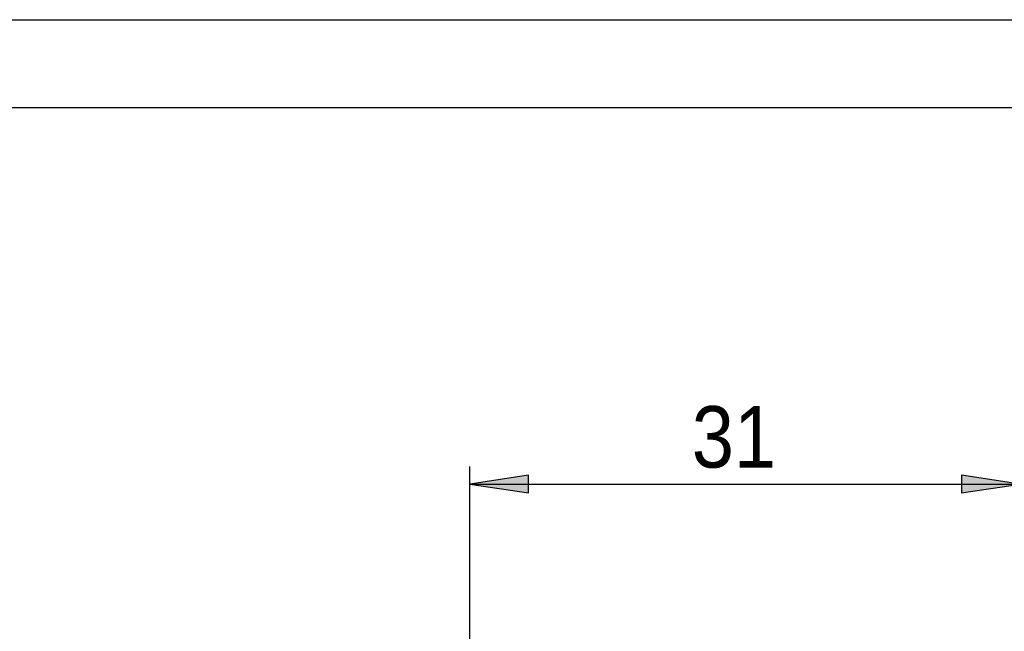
# Model space of a CAD drawing. Extents: x 0 to 333, y 0 to 297.
# Tile 17 of 26: x 126 to 182, y 262 to 297. Entities that reach past the tile are written whole.
import ezdxf

# ---------------------------------------------------------------- set-up
doc = ezdxf.new("R2010")
doc.units = 0
doc.layers.get('0').update_dxf_attribs({"linetype": 'CONTINUOUS'})

# ---------------------------------------------------------------- blocks, each defined once
blk = doc.blocks.new('BLOCK_5')
at = {"color": 7}
blk.add_lwpolyline([(0.128, 297.019), (210.128, 297.019)], dxfattribs=at)
blk = doc.blocks.new('BLOCK_7')
at = {"color": 7}
blk.add_lwpolyline([(10.128, 292.019), (205.128, 292.019)], dxfattribs=at)
blk = doc.blocks.new('*U1285')
at = {"color": 7}
blk.add_solid([(154.931, 270.077), (151.598, 270.585), (154.931, 271.093)], dxfattribs=at)
blk = doc.blocks.new('BLOCK_1034')
blk.add_lwpolyline([(151.598, 270.585), (154.931, 270.077), (154.931, 271.093), (151.598, 270.585)])
at = {"color": 7}
blk.add_blockref('*U1285', (0, 0), dxfattribs=at)
blk = doc.blocks.new('*U1286')
at = {"color": 7}
blk.add_solid([(179.557, 270.077), (179.557, 271.093), (182.889, 270.585)], dxfattribs=at)
blk = doc.blocks.new('BLOCK_1035')
blk.add_lwpolyline([(182.889, 270.585), (179.557, 271.093), (179.557, 270.077), (182.889, 270.585)])
at = {"color": 7}
blk.add_blockref('*U1286', (0, 0), dxfattribs=at)
blk = doc.blocks.new('BLOCK_1036')
blk.add_lwpolyline([(151.598, 257.619), (151.598, 271.585)])
blk = doc.blocks.new('BLOCK_1037')
blk.add_lwpolyline([(182.889, 257.619), (182.889, 271.585)])
blk = doc.blocks.new('BLOCK_1038')
blk.add_lwpolyline([(151.598, 270.585), (182.889, 270.585)])
blk = doc.blocks.new('BLOCK_1039')
at = {"color": 7, "insert": (164.216, 271.469), "char_height": 3.5, "attachment_point": 7}
blk.add_mtext('\\fCentury Gothic|b0|i0|c0|p34;\\W0.92158;31', dxfattribs=at)
blk = doc.blocks.new('BLOCK_1033')
for name in ['BLOCK_1039', 'BLOCK_1036', 'BLOCK_1034', 'BLOCK_1035', 'BLOCK_1037', 'BLOCK_1038']:
    blk.add_blockref(name, (0, 0))

msp = doc.modelspace()

# ---------------------------------------------------------------- block references
for name in ['BLOCK_5', 'BLOCK_7', 'BLOCK_1033']:
    msp.add_blockref(name, (0, 0))

doc.saveas('drawing.dxf')
